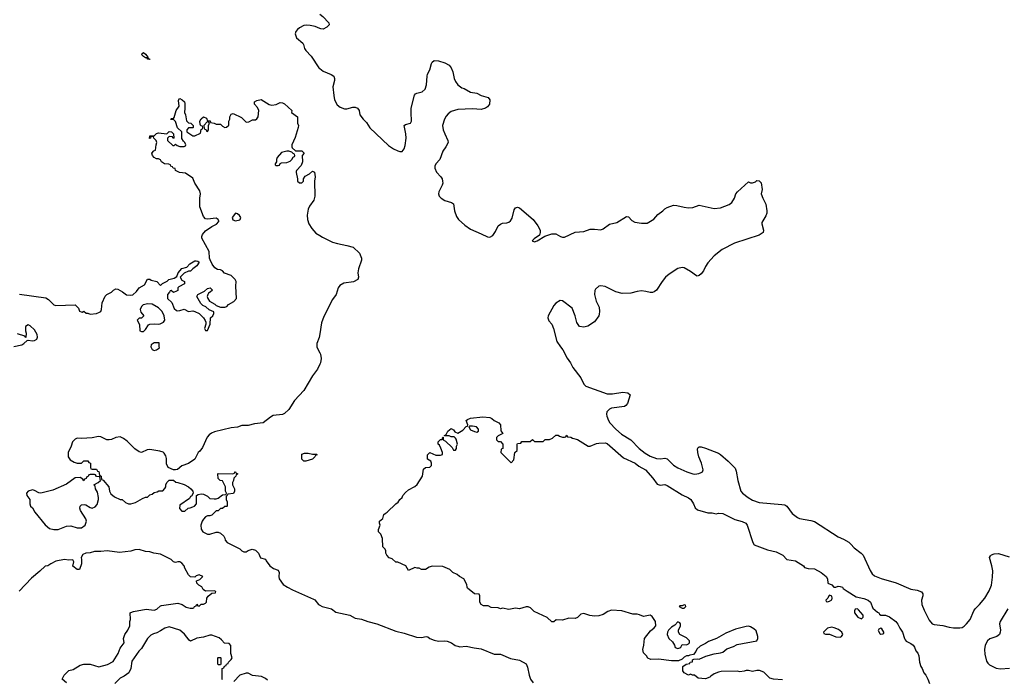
# Model space of a CAD drawing. Header units: inches. Extents: x 2323201 to 2563958, y 895391 to 1023096.
# Tile 45 of 196: x 2437191 to 2446405, y 956890 to 963059. Entities that reach past the tile are written whole.
import ezdxf

# ---------------------------------------------------------------- set-up
doc = ezdxf.new("R2010")
doc.units = ezdxf.units.IN
doc.header["$MEASUREMENT"] = 0
for name, color, linetype in [('C4935', 7, 'Continuous'), ('C4936', 7, 'Continuous'), ('C4945', 7, 'Continuous'), ('C4946', 7, 'Continuous')]:
    doc.layers.add(name, color=color, linetype=linetype)

msp = doc.modelspace()

# ---------------------------------------------------------------- linework, layer by layer
at = {"layer": 'C4935', "color": 5, "elevation": 60}
for points in [[(2438419.6, 960000), (2438419.6, 959999.6), (2438430, 959974), (2438450, 959966), (2438470, 959972), (2438498, 959990), (2438497.4, 960000)], [(2439973, 960000), (2439975.5, 959990), (2440000, 959942.4)], [(2440000, 959836.2), (2439978.7, 959790), (2439932.7, 959727.3), (2439851.4, 959590), (2439762, 959498), (2439710, 959412), (2439670, 959374.5), (2439650, 959366), (2439564.1, 959355.9), (2439538.3, 959341.7), (2439470, 959289.8), (2439390, 959278.8), (2439330, 959265.1), (2439270, 959262.9), (2439230, 959248.6), (2439170, 959240.5), (2439015.3, 959204.7), (2438987.4, 959192.6), (2438964.2, 959175.8), (2438946.7, 959153.3), (2438900.9, 959059.1), (2438876.4, 959023.6), (2438861, 959010), (2438831.1, 958948.9), (2438770.7, 958909.3), (2438710, 958885.2), (2438666.4, 958853.6), (2438650, 958848), (2438630, 958848.7), (2438582, 958870), (2438564.7, 958904.7), (2438564.1, 958955.9), (2438559.4, 958979.4), (2438544.7, 959004.8), (2438533, 959013), (2438502.8, 959022.8), (2438410, 959039.8), (2438384.7, 959035.3), (2438330, 959012.4), (2438310, 959016.8), (2438270, 959045.3), (2438198.2, 959118.1), (2438163.1, 959143.1), (2438130, 959156.2), (2438090, 959149.8), (2438050, 959132.3), (2438030, 959128.3), (2438006, 959130), (2437950, 959157.4), (2437930, 959159.7), (2437870, 959147.6), (2437770, 959141.6), (2437730, 959143.7), (2437710, 959137.2), (2437686.8, 959110), (2437674, 959070), (2437646, 959010), (2437646, 958970), (2437663.5, 958943.5), (2437699.8, 958919.8), (2437730, 958911.3), (2437768, 958912), (2437790, 958932), (2437830, 958934), (2437838, 958918), (2437854, 958910), (2437854, 958870), (2437858, 958858), (2437870, 958854), (2437910, 958854), (2437918, 958838), (2437932.7, 958832.7), (2437938, 958798), (2437954, 958790), (2437958, 958758), (2437972.7, 958752.7), (2438024.7, 958690), (2438032, 958650), (2438045.4, 958625.4), (2438076.9, 958596.9), (2438130, 958572), (2438150, 958571.3), (2438182, 958542), (2438210, 958531.3), (2438230, 958531), (2438276.4, 958543.6), (2438340.4, 958579.6), (2438370, 958592), (2438387.3, 958592.7), (2438410, 958614), (2438430, 958622), (2438450, 958638), (2438476.4, 958643.6), (2438492.7, 958652.7), (2438530, 958654), (2438550, 958674), (2438558, 958690), (2438558, 958710), (2438568, 958730), (2438590, 958751.3), (2438630, 958752), (2438652.7, 958732.7), (2438670, 958732), (2438730.7, 958710.7), (2438770, 958691), (2438792, 958670), (2438812, 958650), (2438814, 958630), (2438798, 958602), (2438790, 958598), (2438778.8, 958581.2), (2438690, 958518), (2438686.8, 958486.8), (2438710, 958462), (2438736.4, 958463.6), (2438768.4, 958491.6), (2438787.3, 958492.7), (2438810, 958502), (2438826, 958510), (2438846, 958530), (2438846, 958610), (2438860.4, 958619.6), (2438890, 958624.7), (2438910, 958622), (2438950, 958602), (2438970, 958582), (2439010, 958578), (2439030, 958578), (2439050, 958584.7), (2439090, 958614), (2439122, 958618), (2439126, 958630), (2439118, 958650), (2439118, 958690), (2439090, 958746), (2439068.4, 958748.4), (2439047.3, 958767.3), (2439046, 958810), (2439050, 958814), (2439187.3, 958812.7), (2439202, 958818), (2439206, 958830), (2439211.6, 958831.6), (2439218, 958818), (2439231.3, 958810), (2439218, 958802), (2439214, 958790), (2439194, 958770), (2439192, 958750), (2439182, 958730), (2439182, 958710), (2439202, 958670), (2439202, 958650), (2439191.3, 958628.7), (2439138, 958622), (2439134, 958610), (2439122, 958598), (2439122, 958570), (2439134, 958550), (2439134, 958510), (2439130, 958506), (2439110, 958506), (2439090, 958486), (2439070, 958486), (2439050, 958466), (2439030, 958466), (2438990, 958426), (2438970, 958418), (2438950, 958418), (2438930, 958408), (2438910, 958388), (2438898, 958370), (2438886, 958330), (2438890, 958294), (2438904.7, 958270), (2438950, 958246), (2438970, 958246.8), (2439030, 958264.7), (2439050, 958264.7), (2439070, 958258), (2439102, 958230), (2439112, 958210), (2439114, 958190), (2439134, 958170), (2439250, 958111), (2439270.7, 958090.7), (2439290, 958081), (2439310, 958082.8), (2439330, 958094.8), (2439365.4, 958105.4), (2439397.3, 958097.3), (2439424.7, 958070), (2439445.4, 958025.4), (2439490, 958014), (2439496.9, 957996.9), (2439530.9, 957950.9), (2439566.4, 957926.4), (2439611.3, 957910), (2439618.8, 957890), (2439614.8, 957850), (2439618.8, 957830), (2439658, 957778), (2439698, 957750), (2439745.1, 957725.1), (2439939.9, 957639.9), (2439951.8, 957631.8), (2439987.3, 957590), (2440000, 957582.5)], [(2437630, 956855.3), (2437588.7, 956890), (2437606, 956930), (2437650, 956971.3), (2437690, 956982), (2437758, 957022), (2437791.1, 957031.1), (2437849.1, 957030.9), (2437932.9, 957007.1), (2438012.5, 957027.5), (2438064.7, 957055.3), (2438114, 957130), (2438130, 957182), (2438168, 957230), (2438164, 957270), (2438174, 957310), (2438204, 957350), (2438222, 957390), (2438222, 957430), (2438228, 957450), (2438226, 957510), (2438230, 957514), (2438256.4, 957523.6), (2438374.6, 957545.4), (2438450, 957537.3), (2438474.8, 957545.2), (2438510, 957578), (2438519, 957581), (2438670, 957601), (2438710.7, 957590.7), (2438750, 957564.7), (2438786, 957554), (2438810, 957554), (2438822, 957558), (2438826, 957570), (2438842, 957578), (2438850, 957594), (2438858, 957578), (2438870, 957574), (2438890, 957594), (2438910, 957594), (2438930, 957602), (2438938, 957610), (2438942, 957650), (2438953.6, 957666.4), (2438990, 957694), (2439022, 957698), (2439026, 957710), (2439010, 957718), (2438930, 957715.3), (2438908, 957730), (2438895.3, 957755.3), (2438868, 957770), (2438848, 957790), (2438846, 957810), (2438876.4, 957823.6), (2438906, 957850), (2438870, 957866), (2438842, 957858), (2438830, 957846), (2438790, 957848), (2438770, 957868), (2438735.3, 957930), (2438729, 957950), (2438710, 957975.3), (2438690, 957988.7), (2438670, 957988.7), (2438650, 957982), (2438630, 957988.7), (2438608, 958010), (2438510, 958059), (2438446, 958070), (2438410, 958081.2), (2438370, 958084), (2438310, 958103.7), (2438270, 958100.9), (2438230, 958089.4), (2438124.5, 958075.5), (2438010, 958092.3), (2437950, 958084.5), (2437890, 958083.7), (2437850, 958072.7), (2437810, 958069.4), (2437783.1, 958056.9), (2437766, 958030), (2437770.9, 958009.1), (2437770.8, 957970.8), (2437750, 957918), (2437730, 957915.3), (2437689, 957949), (2437698, 957990), (2437688.4, 958008.4), (2437650, 958005.2), (2437610, 958009.2), (2437530, 957994), (2437482, 957970), (2437454, 957950), (2437430, 957948.7), (2437379.9, 957900.1), (2437302.9, 957837.1), (2437186.1, 957713.9)], [(2439090, 956886), (2439086, 956890), (2439086, 956990), (2439102, 956998), (2439107.3, 957012.7), (2439122, 957018), (2439127.3, 957032.7), (2439142, 957038), (2439146, 957050), (2439170, 957074), (2439178, 957090), (2439168, 957130), (2439167.3, 957207.3), (2439150, 957226), (2439108.4, 957228.4), (2439080.4, 957260.4), (2439058, 957278), (2438990, 957302), (2438970, 957302), (2438910, 957284), (2438850, 957274), (2438790, 957248), (2438776.4, 957256.4), (2438732.9, 957312.9), (2438710, 957335.3), (2438690, 957348.7), (2438590, 957382), (2438550, 957368.7), (2438510, 957342), (2438474.4, 957325.6), (2438443.5, 957316.5), (2438418, 957302), (2438387.1, 957272.9), (2438330, 957178), (2438306.4, 957153.6), (2438242, 957058), (2438231, 956990), (2438211, 956950), (2438170, 956919), (2438130, 956899), (2438082, 956850)], [(2439510, 956882), (2439490, 956898), (2439454.6, 956914.6), (2439370, 956924), (2439328.4, 956948.4), (2439310, 956948.7), (2439250, 956928), (2439194, 956870)]]:
    msp.add_lwpolyline(points, dxfattribs=at)
for points in [[(2439930, 958994), (2439970, 958994), (2439974, 958990), (2439958, 958982), (2439954, 958970), (2439932.7, 958947.3), (2439870, 958929), (2439850, 958928.7), (2439830, 958948), (2439830, 958994), (2439856.4, 959003.6), (2439890, 959004.7)], [(2437890, 958806), (2437850, 958806), (2437838, 958802), (2437832.7, 958787.3), (2437818, 958782), (2437812.7, 958767.3), (2437798, 958762), (2437790, 958746), (2437782, 958762), (2437756.4, 958776.4), (2437710, 958775.3), (2437630, 958716), (2437499.9, 958660.1), (2437390, 958629.2), (2437370, 958633.2), (2437330, 958656), (2437310, 958660.9), (2437271.3, 958650), (2437254.8, 958630), (2437258.8, 958610), (2437286, 958570), (2437284.7, 958530), (2437292, 958510), (2437310, 958492), (2437333.2, 958453.2), (2437430, 958334), (2437470, 958300.7), (2437509.3, 958290.7), (2437550, 958291), (2437630, 958321), (2437670, 958326), (2437730, 958307.7), (2437770, 958308), (2437805.2, 958330), (2437816, 958370), (2437809.2, 958390), (2437759, 958470), (2437755.3, 958490), (2437758, 958510), (2437770, 958522), (2437796.4, 958523.6), (2437810, 958521), (2437850, 958496), (2437870, 958491), (2437897, 958503), (2437915.5, 958524.5), (2437929, 958570), (2437929.2, 958590), (2437918.6, 958638.6), (2437902, 958670), (2437896.4, 958696.4), (2437886, 958710), (2437926, 958730), (2437946, 958750), (2437942, 958782), (2437910, 958786), (2437902, 958802)], [(2439050, 957026), (2439046, 957030), (2439046, 957090), (2439050, 957094), (2439070, 957094), (2439074, 957090), (2439074, 957030), (2439070, 957026)]]:
    msp.add_lwpolyline(points, close=True, dxfattribs=at)
at = {"layer": 'C4936', "color": 5}
for points, elevation in [([(2440000, 962978.1), (2439956.2, 962996.2), (2439910, 963006), (2439871.7, 963008.3), (2439850, 963003.5), (2439810, 962983.5), (2439790, 962967.8), (2439774.9, 962950), (2439768, 962928), (2439782.6, 962890), (2439839.9, 962839.9), (2439847.8, 962827.8), (2439856.9, 962790), (2439869.1, 962770), (2439917.7, 962717.7), (2439990.1, 962610.1), (2440000, 962601.8)], 80), ([(2437190, 960492.4), (2437437.3, 960457.3), (2437462, 960442), (2437510, 960391), (2437530, 960384.9), (2437710.6, 960390.6), (2437742, 960362), (2437750, 960334), (2437765.4, 960325.4), (2437775.3, 960324.7), (2437790, 960332), (2437812.7, 960312.7), (2437827.3, 960312.7), (2437850, 960304.7), (2437910, 960311), (2437938, 960322), (2437948.9, 960331.1), (2437955.3, 960350), (2437962, 960410), (2437990, 960472), (2438008, 960490), (2438049.3, 960510.7), (2438070, 960530.8), (2438090, 960541), (2438110, 960538), (2438153.7, 960513.7), (2438190, 960486), (2438230, 960481), (2438250, 960486.8), (2438283.2, 960516.8), (2438310, 960552), (2438360.4, 960579.6), (2438388.7, 960631.3), (2438410, 960631), (2438422.8, 960622.8), (2438474, 960610), (2438510, 960574), (2438528.4, 960591.6), (2438570, 960612), (2438588, 960630), (2438637.2, 960642.8), (2438663.1, 960656.9), (2438675.3, 960690), (2438710, 960731.3), (2438755.3, 960744.7), (2438784.7, 960775.3), (2438830, 960804.7), (2438843.6, 960803.6), (2438859.6, 960799.6), (2438872, 960790), (2438850, 960758), (2438812, 960730), (2438790, 960706), (2438770, 960708), (2438730, 960688.7), (2438692, 960650), (2438710, 960622), (2438734, 960610), (2438734, 960590), (2438681, 960559), (2438672, 960550), (2438670, 960526), (2438659.6, 960520.4), (2438630, 960508), (2438610, 960526), (2438598, 960522), (2438594, 960510), (2438574, 960490), (2438574, 960450), (2438615.3, 960415.3), (2438636.9, 960356.9), (2438659.8, 960339.8), (2438670, 960336), (2438690, 960338), (2438730, 960352), (2438770, 960331.3), (2438810, 960336), (2438830, 960331.3), (2438872, 960310), (2438911.1, 960271.1), (2438925.4, 960245.4), (2438932, 960230), (2438932, 960210), (2438921, 960170), (2438930, 960152), (2438950, 960152), (2438974, 960210), (2438978, 960270), (2438998, 960290), (2439008, 960310), (2439007.3, 960327.3), (2438964.7, 960344.7), (2438932.5, 960372.5), (2438906.3, 960386.3), (2438886, 960406), (2438849, 960470), (2438858, 960490), (2438919.3, 960520.7), (2438950, 960544.7), (2438974, 960550), (2438994, 960530), (2438974, 960510), (2438958, 960502), (2438951.3, 960490), (2438944.7, 960470), (2438951.3, 960450), (2438967.7, 960427.7), (2439017.3, 960397.3), (2439030, 960384.7), (2439070, 960371.3), (2439110, 960371.3), (2439130, 960378), (2439146.3, 960393.7), (2439196.6, 960423.4), (2439219.3, 960450), (2439213.2, 960566.8), (2439216, 960610), (2439209, 960630), (2439170, 960665.2), (2439109.1, 960689.1), (2439088, 960710), (2439070, 960719), (2439043.1, 960723.1), (2439018, 960738), (2438993.2, 960773.2), (2438973.6, 960813.6), (2438968.7, 960828.7), (2438965.2, 960890), (2438896.4, 961016.4), (2438895.3, 961030), (2438902, 961050), (2438930, 961084.7), (2438990, 961124), (2439033.8, 961146.2), (2439055.3, 961170), (2439054.6, 961174.6), (2439048.7, 961190), (2439030, 961204), (2438950, 961192.3), (2438930, 961197.2), (2438910, 961219), (2438876.2, 961310), (2438877.2, 961390), (2438884, 961430), (2438877.2, 961457.2), (2438830, 961528.7), (2438810, 961578), (2438742.7, 961622.7), (2438688, 961630), (2438648, 961650), (2438646, 961666), (2438626, 961670), (2438622, 961682), (2438606, 961690), (2438602, 961702), (2438588, 961708), (2438546, 961710), (2438518, 961730), (2438508.7, 961748.7), (2438490, 961758), (2438470, 961759), (2438449, 961770), (2438435.3, 961790), (2438428.9, 961811.1), (2438447.3, 961832.7), (2438462, 961838), (2438467.3, 961887.3), (2438475.3, 961910), (2438468, 961930), (2438446, 961950), (2438442, 961962), (2438430, 961966), (2438418, 961962), (2438414, 961950), (2438407.3, 961947.3), (2438408, 961970), (2438410, 961974), (2438450, 961974), (2438470, 961994), (2438490, 962002), (2438567.3, 961992.7), (2438590, 962012), (2438611.6, 962011.6), (2438631.6, 961991.6), (2438634, 961950), (2438627.3, 961947.3), (2438622, 961962), (2438590, 961966), (2438574, 961950), (2438574, 961930), (2438623.6, 961883.6), (2438636.4, 961883.6), (2438650, 961894), (2438663.6, 961883.6), (2438690, 961874), (2438730, 961874), (2438742, 961878), (2438746, 961890), (2438738, 961910), (2438723.1, 961923.1), (2438708.4, 961948.4), (2438708, 962010), (2438668.7, 962048.7), (2438650, 962106), (2438630, 962126), (2438610, 962126), (2438606, 962130), (2438610, 962134), (2438630, 962134), (2438636.4, 962143.6), (2438655.3, 962210), (2438682, 962250), (2438676.4, 962303.6), (2438682, 962318), (2438690, 962322), (2438712, 962310), (2438732, 962290), (2438736.9, 962276.9), (2438738, 962230), (2438732, 962190), (2438742, 962170), (2438752, 962112), (2438770, 962094), (2438794, 962090), (2438814, 962070), (2438814, 962050), (2438810, 962046), (2438770, 962046), (2438754, 962030), (2438754, 962010), (2438810, 961972), (2438830, 961972), (2438882, 961998), (2438888, 962032), (2438902, 962038), (2438906, 962050), (2438902, 962062), (2438887.3, 962067.3), (2438880.4, 962080.4), (2438878, 962110), (2438888.9, 962131.1), (2438910, 962151.3), (2438938, 962138), (2438950, 962114), (2438972.7, 962112.7), (2438978, 962098), (2439010, 962092), (2439030, 962082), (2439070, 962082), (2439090, 962062), (2439110, 962052), (2439127.3, 962052.7), (2439147.3, 962072.7), (2439148, 962110), (2439158, 962130), (2439158, 962150), (2439170, 962174), (2439180.4, 962179.6), (2439190, 962182), (2439265.4, 962145.4), (2439310, 962102), (2439336.4, 962103.6), (2439370, 962122), (2439396.4, 962123.6), (2439410, 962132), (2439422, 962150), (2439428.7, 962210), (2439418, 962238), (2439388, 962270), (2439388, 962290), (2439410, 962304.7), (2439450, 962312), (2439526, 962266), (2439550, 962261), (2439592.7, 962267.3), (2439630, 962284.7), (2439650, 962282), (2439670, 962271), (2439738, 962210), (2439734, 962190), (2439791, 962150), (2439790.8, 962090), (2439798.8, 962070), (2439797.3, 962050), (2439770, 961958), (2439738, 961890), (2439738, 961870), (2439741, 961861), (2439772, 961832), (2439830, 961831), (2439852, 961810), (2439834, 961790), (2439838, 961730), (2439825.4, 961694.6), (2439782, 961650), (2439779.6, 961640.4), (2439778, 961630), (2439792, 961570), (2439792, 961550), (2439810, 961532), (2439830, 961532), (2439848, 961550), (2439846, 961570), (2439863.1, 961596.9), (2439903.1, 961616.9), (2439930, 961642), (2439950, 961634), (2439957.3, 961590), (2439950.7, 961549.3), (2439953, 961410), (2439944.9, 961370), (2439903.7, 961316.3), (2439891.7, 961288.3), (2439882.4, 961230), (2439885.5, 961190), (2439896.3, 961150), (2439925.3, 961105.3), (2439962.3, 961062.3), (2440000, 961039.5)], 60), ([(2437136.5, 960003.5), (2437210, 960018.8), (2437228.7, 960030), (2437260.4, 960059.6), (2437270, 960062), (2437310, 960054), (2437330, 960059.1), (2437350, 960071), (2437356.9, 960090), (2437353.6, 960113.6), (2437330, 960157.2), (2437290, 960197.2), (2437270, 960204), (2437246, 960190), (2437244.7, 960150), (2437251.6, 960128.4), (2437250, 960086), (2437238, 960098), (2437170, 960121.2)], 60), ([(2438497.4, 960000), (2438495.3, 960035.3), (2438450, 960038), (2438421, 960019), (2438419.6, 960000)], 60), ([(2440000, 960120.1), (2439994.4, 960085.6), (2439973, 960030), (2439970.5, 960010), (2439973, 960000)], 60)]:
    msp.add_lwpolyline(points, dxfattribs=dict(at, elevation=elevation))
at = {"layer": 'C4936', "color": 5, "elevation": 60}
for points in [[(2438392.7, 962692.7), (2438407.3, 962692.7), (2438410, 962688), (2438390, 962688.7), (2438382, 962702), (2438370, 962702), (2438350, 962715.3), (2438335.3, 962730), (2438338, 962742), (2438350, 962751.3), (2438370, 962738), (2438379.6, 962719.6), (2438391.3, 962710)], [(2438950, 962106), (2438914, 962070), (2438918, 962038), (2438932.7, 962032.7), (2438938, 962018), (2438950, 962014), (2438958, 962030), (2438958, 962070), (2438966, 962090), (2438962, 962102)], [(2439710, 961828.7), (2439690, 961828.7), (2439642, 961818), (2439602, 961770), (2439594, 961750), (2439594, 961730), (2439582, 961710), (2439582, 961702), (2439590, 961694), (2439610, 961694), (2439622, 961698), (2439627.3, 961712.7), (2439640.4, 961719.6), (2439690, 961724.7), (2439723.1, 961736.9), (2439738, 961750), (2439750, 961774), (2439762, 961778), (2439766, 961790), (2439762, 961802), (2439750, 961806), (2439739, 961819)], [(2439210, 961248), (2439178, 961210), (2439186, 961186), (2439210, 961178), (2439250, 961186.8), (2439255.3, 961190), (2439262, 961210), (2439249, 961229), (2439230, 961242)], [(2438390, 960402.7), (2438348.1, 960391.9), (2438330, 960375.3), (2438318.8, 960350), (2438323.5, 960323.5), (2438352, 960288), (2438331.6, 960268.4), (2438310, 960268), (2438292, 960250), (2438312.7, 960207.3), (2438314, 960150), (2438330, 960142), (2438350, 960142), (2438370, 960162), (2438395.3, 960204.7), (2438408.7, 960211.3), (2438450, 960214.8), (2438490, 960211), (2438504.7, 960215.3), (2438538, 960230), (2438548.7, 960250), (2438544, 960290), (2438524, 960330), (2438490, 960365.2), (2438430, 960399.3)]]:
    msp.add_lwpolyline(points, close=True, dxfattribs=at)
at = {"layer": 'C4945', "color": 5}
for points, elevation in [([(2442253, 960000), (2442273.8, 959970), (2442313.5, 959893.5), (2442345.2, 959850), (2442366.7, 959806.7), (2442443.6, 959710), (2442470, 959650.4), (2442490, 959630.3), (2442690, 959559.6), (2442739.8, 959560.2), (2442836.2, 959576.2), (2442882, 959570), (2442904.7, 959550), (2442878, 959470), (2442864.7, 959450), (2442850, 959441.2), (2442730, 959424.2), (2442710, 959417.3), (2442686, 959390), (2442682, 959370), (2442685, 959350), (2442701, 959310), (2442714.3, 959290), (2442771, 959230), (2442823.1, 959183.1), (2442910.9, 959130.9), (2442988.6, 959050), (2443044.2, 959004.2), (2443090, 958976.4), (2443150, 958955.1), (2443187.4, 958952.6), (2443230, 958959.6), (2443250, 958953.1), (2443310, 958893.6), (2443350, 958866.2), (2443433, 958830), (2443490, 958811.2), (2443510, 958809.3), (2443546.1, 958813.9), (2443570, 958822.6), (2443580.7, 958830), (2443585.7, 958850), (2443571.8, 958911.8), (2443546.6, 958970), (2443536.9, 959010), (2443534.8, 959045.2), (2443542, 959058), (2443550, 959064), (2443570, 959063), (2443610, 959050.4), (2443730, 959003.8), (2443750, 958992.2), (2443821.6, 958930), (2443885.5, 958865.5), (2443897.4, 958837.4), (2443910.3, 958750.2), (2443939.1, 958650), (2443955.5, 958630), (2444008.4, 958590), (2444050, 958564.7), (2444110, 958544), (2444324.4, 958524.4), (2444350, 958520.3), (2444370, 958510.3), (2444420.1, 958440.1), (2444470, 958403.2), (2444490, 958393.8), (2444595.5, 958375.5), (2444630, 958364.2), (2444850, 958222.4), (2444902, 958202), (2444950, 958171), (2444970, 958154.8), (2444998.9, 958118.9), (2445065.5, 958070), (2445083.8, 958050), (2445150, 957906.8), (2445170, 957877.3), (2445190, 957859.1), (2445253.5, 957833.5), (2445393, 957793), (2445530, 957734.4), (2445590, 957723.7), (2445630, 957708), (2445642, 957690), (2445643.1, 957670), (2445630.2, 957629.8), (2445633.8, 957590), (2445655.8, 957535.8), (2445703.1, 957443.1), (2445730, 957409.1), (2445750, 957401.8), (2445830, 957394), (2445890, 957376.5), (2445929.6, 957370.4), (2445990, 957370.3), (2446010, 957374.3), (2446030, 957386.3), (2446052.6, 957407.4), (2446084.7, 957450), (2446118.9, 957530), (2446131.6, 957548.4), (2446173.3, 957590), (2446222, 957650), (2446263.3, 957716.7), (2446284.5, 957770), (2446295.9, 957844.1), (2446296.6, 957903.4), (2446289.5, 957950.5), (2446268, 958030), (2446275.4, 958044.6), (2446286, 958054), (2446310, 958062), (2446350, 958066), (2446450, 958036.3)], 80), ([(2440000, 959942.4), (2440006.4, 959930), (2440012.9, 959890), (2440006.4, 959850), (2440000, 959836.2)], 60), ([(2444330, 956886), (2444246, 956890), (2444210, 956902), (2444155.5, 956955.5), (2444113.6, 956973.6), (2444090, 956973.2), (2444050, 956964), (2444012.9, 956972.9), (2443990, 956973.2), (2443970, 956965.2), (2443930, 956959), (2443905.6, 956965.6), (2443756.9, 956963.1), (2443730, 956958), (2443690, 956942), (2443659.6, 956920.4), (2443650.9, 956909.1), (2443610, 956895.3), (2443540.4, 956900.4), (2443507.3, 956927.3), (2443488.4, 956928.4), (2443470, 956938), (2443450, 956928), (2443408, 956950), (2443398, 956970), (2443398, 957010), (2443428.4, 957031.6), (2443462, 957038), (2443466, 957050), (2443486, 957054), (2443488.4, 957071.6), (2443500.4, 957079.6), (2443530, 957082), (2443550, 957078), (2443612.5, 957107.5), (2443690, 957126.8), (2443750, 957136), (2443770, 957144.7), (2443810, 957174.8), (2443870, 957196), (2443905.6, 957214.4), (2444089, 957251), (2444099, 957270), (2444099, 957290), (2444082, 957342), (2444061.5, 957361.5), (2444030, 957379.3), (2444010, 957386), (2443990, 957383.7), (2443890, 957359.3), (2443798.5, 957321.5), (2443711.3, 957270), (2443635.9, 957244.1), (2443610, 957225.2), (2443558.8, 957201.2), (2443526.8, 957173.2), (2443518, 957150), (2443498, 957122), (2443463.6, 957116.4), (2443450, 957108), (2443430, 957108), (2443410, 957098), (2443390, 957078), (2443356.9, 957063.1), (2443290, 957062), (2443170, 957079), (2443096.4, 957076.4), (2443070, 957086), (2443058, 957110), (2443030, 957138), (2443021.2, 957170), (2443032.3, 957207.7), (2443039.3, 957270), (2443095.5, 957344.5), (2443128.7, 957370), (2443144, 957390), (2443142, 957430), (2443110, 957478), (2443090, 957488.7), (2443030, 957477.2), (2442990, 957494), (2442970, 957499), (2442930, 957499), (2442826, 957530), (2442730, 957535.3), (2442695.3, 957524.7), (2442650, 957497.2), (2442610, 957482.7), (2442570, 957479.3), (2442526.8, 957486.8), (2442470, 957505.2), (2442442, 957498), (2442410.6, 957469.4), (2442390, 957459), (2442330, 957462), (2442270, 957442), (2442212.7, 957447.3), (2442190, 957426), (2442170, 957426), (2442128.9, 957468.9), (2442004.7, 957524.7), (2441970, 957558), (2441948.4, 957568.4), (2441930, 957568.7), (2441870, 957548.7), (2441830, 957554), (2441770, 957542), (2441710, 957555.3), (2441690, 957548), (2441670, 957558), (2441602, 957562), (2441576.4, 957576.4), (2441530, 957578), (2441510, 957588), (2441498, 957610), (2441498, 957670), (2441490, 957686), (2441448.4, 957688.4), (2441383.1, 957743.1), (2441378, 957750), (2441376.4, 957776.4), (2441346, 957830), (2441306, 957850), (2441286, 957870), (2441246, 957890), (2441216.4, 957916.4), (2441150, 957946), (2441050, 957948.7), (2441022, 957938), (2440990, 957918), (2440950, 957918), (2440930, 957928), (2440910, 957928), (2440890, 957935.3), (2440830, 957908), (2440806, 957950), (2440730, 957986), (2440710, 957986), (2440676.4, 958016.4), (2440650, 958026), (2440626, 958050), (2440618, 958070), (2440618, 958090), (2440610, 958106), (2440588, 958128), (2440587.3, 958207.3), (2440570, 958246), (2440548.4, 958268.4), (2440548, 958290), (2440566, 958330), (2440558, 958350), (2440558, 958370), (2440590, 958394), (2440598, 958430), (2440610, 958442), (2440630, 958452), (2440710, 958532), (2440733.2, 958546.8), (2440748, 958570), (2440768.9, 958591.1), (2440778, 958610), (2440803.1, 958636.9), (2440830, 958662), (2440890, 958692), (2440910, 958712), (2440962, 958790), (2440970, 958854), (2440988.4, 958871.6), (2441030, 958874), (2441046, 958890), (2441046, 958910), (2441038, 958930), (2441006, 958950), (2441008, 958990), (2441030, 959012), (2441085.4, 958985.4), (2441130, 958984.7), (2441148, 958992), (2441148.7, 959010), (2441132.9, 959052.9), (2441119, 959079), (2441106, 959090), (2441108, 959110), (2441130, 959132), (2441146, 959134), (2441150, 959154), (2441154, 959154), (2441154, 959130), (2441176.9, 959116.9), (2441236.9, 959056.9), (2441250, 959034), (2441270, 959034), (2441278, 959050), (2441278, 959070), (2441288, 959090), (2441276.4, 959136.4), (2441270, 959146), (2441256.4, 959156.4), (2441230, 959158), (2441210, 959168), (2441166, 959166), (2441166, 959170), (2441182, 959178), (2441198, 959210), (2441230, 959234), (2441250, 959222), (2441264.7, 959204.7), (2441290, 959192), (2441339.3, 959220.7), (2441370, 959254), (2441382, 959258), (2441386, 959270), (2441368, 959310), (2441380.4, 959319.6), (2441409.1, 959330.9), (2441525.4, 959345.4), (2441590, 959337.3), (2441610.5, 959330.5), (2441630, 959311.3), (2441674, 959290), (2441692, 959270), (2441692.7, 959212.7), (2441714, 959190), (2441670, 959166), (2441654, 959150), (2441654, 959130), (2441670, 959114), (2441690, 959114), (2441714, 959090), (2441714, 959050), (2441698, 959042), (2441694, 959010), (2441790, 958914), (2441816.4, 958943.6), (2441826, 959010), (2441846, 959030), (2441846, 959090), (2441850, 959094), (2441882, 959098), (2441890, 959114), (2441967.3, 959112.7), (2441990, 959132), (2442010, 959114), (2442090, 959114), (2442108.4, 959131.6), (2442150, 959134), (2442176.4, 959143.6), (2442210, 959172), (2442230, 959174), (2442243.6, 959163.6), (2442270, 959154), (2442290, 959154), (2442302, 959158), (2442310, 959174), (2442318, 959158), (2442350, 959154), (2442363.6, 959143.6), (2442410, 959131.3), (2442510, 959071.3), (2442530, 959071), (2442590, 959094), (2442610, 959097.3), (2442670, 959100.5), (2442690, 959094.9), (2442840.4, 958960.4), (2442950, 958910.4), (2442983.9, 958883.9), (2443047.3, 958850), (2443117.6, 958770), (2443156.3, 958716.3), (2443186.4, 958706.4), (2443229.5, 958710.5), (2443250, 958702.8), (2443390, 958614.8), (2443450, 958586.8), (2443470.7, 958570), (2443497.3, 958530), (2443513.4, 958493.4), (2443533.7, 958473.7), (2443630, 958447.3), (2443670, 958446.8), (2443710, 958438.8), (2443730, 958442.8), (2443770, 958439.1), (2443883, 958383), (2443952.9, 958367.1), (2443987.3, 958350), (2443998, 958330), (2444050.8, 958170.8), (2444066, 958146), (2444190, 958102), (2444270, 958081), (2444331.3, 958050), (2444370.8, 958010.8), (2444450, 957997.3), (2444524.7, 957950), (2444536, 957936), (2444570, 957924.7), (2444630, 957924), (2444690.7, 957890), (2444738.8, 957850), (2444751.3, 957830), (2444754, 957790), (2444790, 957772), (2444810, 957752), (2444830, 957752), (2444850, 957761), (2444870, 957758.8), (2444890, 957750.8), (2444898.8, 957738.8), (2444934, 957714), (2445019.9, 957659.9), (2445090, 957646), (2445130.5, 957630), (2445153.7, 957610), (2445175.2, 957555.2), (2445217.3, 957517.3), (2445231.3, 957510), (2445238, 957498), (2445251.1, 957491.1), (2445294, 957490), (2445330, 957474.8), (2445390, 957430.7), (2445410, 957404.7), (2445427.7, 957367.7), (2445454, 957330), (2445470.6, 957270.6), (2445478, 957258), (2445487.5, 957247.5), (2445530, 957226), (2445551, 957210), (2445564.7, 957190), (2445576.9, 957156.9), (2445595.3, 957135.3), (2445604.7, 957110), (2445611.3, 957050), (2445624.7, 957010), (2445638, 956990), (2445652, 956950), (2445672, 956930), (2445691.3, 956891.3), (2445704.7, 956850)], 60), ([(2440000, 957582.5), (2440021, 957570), (2440107.9, 957547.9), (2440150, 957518.8), (2440282, 957490), (2440330, 957462.8), (2440390, 957453), (2440450, 957430.8), (2440532, 957410), (2440710, 957338.8), (2440790, 957322.8), (2440903.4, 957283.4), (2440950, 957280.7), (2440994, 957290), (2441010, 957286), (2441030.6, 957270.6), (2441070, 957254.8), (2441110, 957247.3), (2441170, 957250.5), (2441190, 957246.8), (2441232, 957230), (2441267.1, 957207.1), (2441290, 957198.8), (2441310, 957194.8), (2441370, 957199.1), (2441442.8, 957182.8), (2441510, 957174.4), (2441630, 957126), (2441690, 957124), (2441784.9, 957084.9), (2441870, 957067.7), (2441930, 957034.8), (2441944.5, 957004.5), (2441958.4, 956930), (2441972.2, 956892.2), (2441997.3, 956857.3)], 60), ([(2446438.3, 957550), (2446366.7, 957430), (2446361.5, 957410), (2446368.9, 957350), (2446367.4, 957330), (2446359.5, 957310), (2446334, 957290), (2446270, 957269.8), (2446249.2, 957250), (2446225.4, 957210), (2446220.2, 957170), (2446223.4, 957123.4), (2446239.4, 957059.4), (2446250, 957040.5), (2446265.5, 957025.5), (2446330, 956995.2), (2446370, 956989), (2446452.5, 956992.5)], 80)]:
    msp.add_lwpolyline(points, dxfattribs=dict(at, elevation=elevation))
at = {"layer": 'C4945', "color": 5, "elevation": 60}
for points in [[(2441430, 959258), (2441402, 959258), (2441394, 959250), (2441410, 959222), (2441446, 959206), (2441470, 959202), (2441486, 959210), (2441486, 959230), (2441466, 959250)], [(2444770, 957678), (2444762, 957670), (2444752.7, 957647.3), (2444734, 957630), (2444738, 957618), (2444750, 957614), (2444770, 957622), (2444790, 957634), (2444795.3, 957650), (2444790, 957666)], [(2443410, 957586), (2443390, 957578), (2443370, 957578), (2443362, 957570), (2443390, 957554), (2443410, 957554), (2443426, 957570), (2443422, 957582)], [(2445030, 957548), (2445010, 957546), (2445002, 957530), (2445004.7, 957510), (2445034, 957470), (2445070, 957454), (2445086, 957470), (2445086, 957490), (2445040.4, 957540.4)], [(2443350, 957426), (2443323.6, 957396.4), (2443290, 957378), (2443262, 957350), (2443252, 957330), (2443251.3, 957310), (2443266, 957270), (2443299.8, 957239.8), (2443318, 957210), (2443326, 957186), (2443350, 957178), (2443370, 957184.7), (2443378, 957190), (2443390, 957214), (2443430, 957212), (2443450, 957222), (2443458, 957230), (2443458, 957250), (2443430, 957278), (2443370, 957308.7), (2443355.3, 957330), (2443355.3, 957350), (2443375.3, 957390), (2443375.3, 957410), (2443370, 957418)], [(2444790, 957377.2), (2444751.1, 957368.9), (2444714, 957330), (2444718, 957318), (2444732.7, 957312.7), (2444768.7, 957311.3), (2444827.9, 957287.9), (2444870, 957282.8), (2444882, 957290), (2444893.2, 957310), (2444884, 957330), (2444855.1, 957355.1), (2444812.5, 957372.5)], [(2445250, 957368), (2445230, 957358), (2445226.4, 957346.4), (2445239.6, 957319.6), (2445250, 957312), (2445270, 957314), (2445278, 957322), (2445278, 957330), (2445260.4, 957360.4)]]:
    msp.add_lwpolyline(points, close=True, dxfattribs=at)
at = {"layer": 'C4946', "color": 5}
for points, elevation in [([(2440000, 963110.6), (2440028.2, 963090), (2440085.5, 963030), (2440087.7, 963010), (2440064.9, 962990), (2440030, 962971.3), (2440010, 962974), (2440000, 962978.1)], 80), ([(2440000, 962601.8), (2440030, 962576.8), (2440107.3, 962547.3), (2440131.3, 962530), (2440137.5, 962510), (2440136, 962490), (2440121.8, 962430), (2440130.9, 962350), (2440137.7, 962310), (2440162.9, 962262.9), (2440190, 962239.8), (2440230, 962226.2), (2440253.6, 962226.4), (2440310, 962240.9), (2440330, 962240.3), (2440352.4, 962232.4), (2440366.7, 962210), (2440375.3, 962170), (2440404, 962130), (2440435.9, 962095.9), (2440467.6, 962047.6), (2440643.6, 961883.6), (2440690, 961852.1), (2440730, 961831.6), (2440750, 961826), (2440770, 961826.7), (2440788.4, 961851.5), (2440798.6, 961881.4), (2440808.5, 961950), (2440806, 961990), (2440789.5, 962070.5), (2440802, 962078), (2440849.6, 962090.4), (2440858.7, 962110), (2440853.7, 962190), (2440855.8, 962230), (2440887.3, 962352.7), (2440894.8, 962365.2), (2440907.3, 962372.7), (2440957.2, 962382.8), (2440986, 962410), (2440999.5, 962450), (2441002.9, 962530), (2441007.6, 962550), (2441027.8, 962590), (2441044.5, 962650), (2441050, 962661), (2441070, 962678), (2441110, 962674), (2441170, 962656.3), (2441210, 962634), (2441230.4, 962610), (2441244.4, 962570), (2441256.4, 962510), (2441270, 962481), (2441290, 962451), (2441330, 962421), (2441350, 962414.8), (2441410, 962382), (2441470, 962372.7), (2441510, 962350.6), (2441576, 962330), (2441590.8, 962310), (2441586.8, 962270), (2441570, 962244), (2441551.3, 962230), (2441510, 962218), (2441430, 962225.1), (2441290, 962219.7), (2441230, 962200.5), (2441201, 962179), (2441182.2, 962157.8), (2441167, 962130), (2441148.5, 962070), (2441154, 962030), (2441168.7, 961990), (2441199.3, 961930), (2441201.6, 961910), (2441180.4, 961870), (2441150, 961829.3), (2441122.4, 961750), (2441084.6, 961710), (2441076.5, 961690), (2441076.1, 961670), (2441092.8, 961632.8), (2441132.4, 961590), (2441144.4, 961570), (2441148.7, 961550), (2441150.3, 961530), (2441144.4, 961510), (2441112.7, 961450), (2441110.4, 961430), (2441115.5, 961410), (2441136.3, 961390), (2441170, 961368.4), (2441231.3, 961350), (2441250, 961336), (2441259.5, 961270), (2441278.4, 961218.4), (2441298, 961190), (2441356.4, 961136.4), (2441410, 961099.5), (2441510, 961057.4), (2441570, 961026.7), (2441590, 961023.8), (2441619.1, 961040.9), (2441643.3, 961076.7), (2441667.8, 961130), (2441690, 961148), (2441710, 961155.8), (2441750, 961159.5), (2441770, 961166.4), (2441783.1, 961176.9), (2441798.5, 961201.5), (2441819.5, 961280.5), (2441830, 961298), (2441850, 961306), (2441870, 961298.8), (2441995.5, 961190), (2442040.7, 961130), (2442060.7, 961090), (2442062.8, 961070), (2442054.8, 961045.2), (2442006, 961010), (2441987.3, 960990), (2442010, 960982), (2442035.3, 960990), (2442106.3, 961033.7), (2442170, 961057), (2442210, 961055.3), (2442251.4, 961031.4), (2442270, 961026), (2442290, 961026.5), (2442390, 961070.3), (2442470, 961079.5), (2442530, 961099.5), (2442570, 961100.3), (2442630, 961093.1), (2442650, 961102.3), (2442710, 961147.7), (2442778.4, 961161.6), (2442870, 961217.3), (2442890, 961214.8), (2442920.5, 961180.5), (2442946.4, 961166.4), (2443010, 961155.8), (2443062.7, 961157.3), (2443126.2, 961193.8), (2443162.7, 961237.3), (2443209.6, 961270.4), (2443230, 961290.8), (2443250, 961302.8), (2443310, 961324), (2443342, 961322), (2443410, 961304.9), (2443450, 961300.7), (2443490, 961304), (2443550, 961322.8), (2443690, 961293), (2443750, 961298), (2443829.5, 961330.5), (2443855.3, 961350), (2443879, 961390), (2443894, 961430), (2443909.6, 961450.4), (2444010, 961542), (2444030, 961534), (2444050, 961534), (2444076.4, 961543.6), (2444090, 961554), (2444111.6, 961551.6), (2444130, 961534), (2444138.8, 961470), (2444131.3, 961430), (2444144.7, 961390), (2444173.2, 961333.2), (2444182.8, 961270), (2444182.8, 961250), (2444174.4, 961225.6), (2444136.9, 961163.1), (2444136, 961150), (2444151.3, 961090), (2444150, 961068.7), (2444110, 961045.2), (2443882, 960970), (2443766, 960910), (2443690, 960849.3), (2443630, 960784.5), (2443608.1, 960751.9), (2443590.3, 960710), (2443570, 960682.9), (2443550, 960666), (2443530, 960661.2), (2443524.1, 960664.1), (2443470, 960705.2), (2443410, 960737.2), (2443390, 960741.2), (2443350, 960732.7), (2443270, 960679.3), (2443234.8, 960650), (2443203, 960610), (2443150, 960529), (2443130, 960513.2), (2443113.2, 960506.8), (2443090, 960506.6), (2443050, 960518), (2443010, 960522), (2442970, 960517), (2442910, 960500.5), (2442830, 960497.4), (2442770, 960513.7), (2442670, 960562.7), (2442630, 960569.7), (2442610, 960566.3), (2442580.5, 960539.5), (2442574.7, 960525.3), (2442571.6, 960490), (2442586.8, 960426.8), (2442614.4, 960370), (2442618, 960330), (2442615.2, 960304.8), (2442610.4, 960289.6), (2442570, 960234), (2442506.4, 960193.6), (2442470, 960184), (2442430, 960189), (2442405.4, 960225.4), (2442389.4, 960289.4), (2442362.4, 960362.4), (2442270.9, 960430.9), (2442250, 960432.1), (2442210, 960407), (2442190, 960385.3), (2442136.5, 960290), (2442132.9, 960270), (2442144, 960244), (2442170.3, 960210), (2442187, 960170), (2442218.5, 960050), (2442253, 960000)], 80), ([(2440000, 961039.5), (2440024.6, 961024.6), (2440118.6, 960978.5), (2440164.8, 960964.8), (2440251.7, 960948.3), (2440310.4, 960930), (2440370, 960874.4), (2440388.4, 960830), (2440388.4, 960810), (2440360.4, 960730), (2440356.4, 960690), (2440360.7, 960650), (2440354.8, 960630), (2440313.7, 960606.3), (2440223.7, 960596.3), (2440186.8, 960573.2), (2440171.7, 960550), (2440152, 960490), (2440119, 960441), (2440036.6, 960283.4), (2440016.7, 960223.3), (2440000, 960120.1)], 60)]:
    msp.add_lwpolyline(points, dxfattribs=dict(at, elevation=elevation))

doc.saveas('drawing.dxf')
